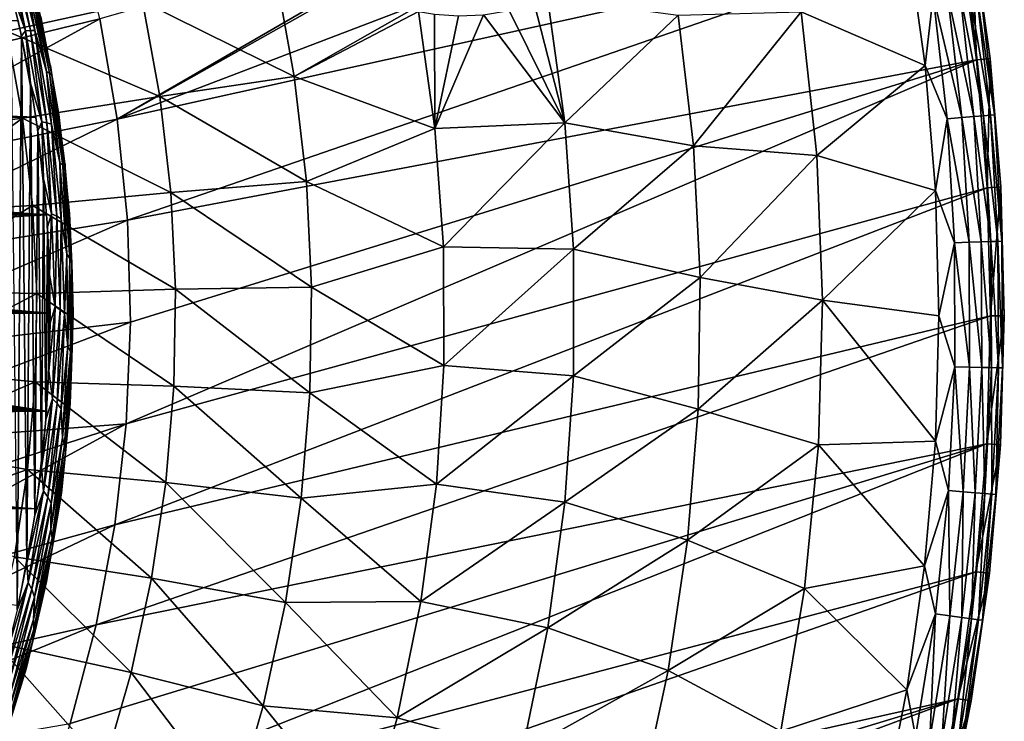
# Model space of a CAD drawing. Header units: millimetres. Extents: x -50 to 50, y -50 to 50.
# Tile 59 of 77: x 28.6 to 50, y -8.9 to 6.4. Entities that reach past the tile are written whole.
import ezdxf

# ---------------------------------------------------------------- set-up
doc = ezdxf.new("R2010")
doc.units = ezdxf.units.MM
doc.header["$LTSCALE"] = 65.185185
for name, color, linetype in [('1', 7, 'CONTINUOUS'), ('2', 7, 'CONTINUOUS'), ('28', 7, 'CONTINUOUS'), ('37', 7, 'CONTINUOUS'), ('38', 7, 'CONTINUOUS'), ('39', 7, 'CONTINUOUS'), ('41', 7, 'CONTINUOUS'), ('43', 7, 'CONTINUOUS'), ('46', 7, 'CONTINUOUS'), ('47', 7, 'CONTINUOUS')]:
    doc.layers.add(name, color=color, linetype=linetype)

msp = doc.modelspace()

# ---------------------------------------------------------------- linework, layer by layer
at = {"layer": '1', "color": 7, "linetype": 'CONTINUOUS'}
for points in [[(28.55, 6.359), (28.938, 4.258), (-28.55, 6.359), (28.55, 6.359)], [(-28.55, 6.359), (28.938, 4.258), (0.326, 5.18), (-28.55, 6.359)], [(0.326, 5.18), (28.938, 4.258), (0.972, 5.098), (0.326, 5.18)], [(0.972, 5.098), (28.938, 4.258), (1.604, 4.936), (0.972, 5.098)], [(1.604, 4.936), (28.938, 4.258), (2.21, 4.696), (1.604, 4.936)], [(2.21, 4.696), (28.938, 4.258), (2.781, 4.382), (2.21, 4.696)], [(2.781, 4.382), (28.938, 4.258), (3.308, 3.999), (2.781, 4.382)], [(28.938, 4.258), (29.172, 2.135), (3.308, 3.999), (28.938, 4.258)], [(3.308, 3.999), (29.172, 2.135), (3.783, 3.553), (3.308, 3.999)], [(3.783, 3.553), (29.172, 2.135), (4.199, 3.051), (3.783, 3.553)], [(4.199, 3.051), (29.172, 2.135), (4.548, 2.5), (4.199, 3.051)], [(4.548, 2.5), (29.172, 2.135), (4.826, 1.911), (4.548, 2.5)], [(4.826, 1.911), (29.172, 2.135), (14.115, 1.245), (4.826, 1.911)], [(29.172, 2.135), (29.25, 0), (14.115, 1.245), (29.172, 2.135)], [(14.115, 1.245), (29.25, 0), (14.342, 1.202), (14.115, 1.245)], [(14.342, 1.202), (29.25, 0), (14.557, 1.119), (14.342, 1.202)], [(14.557, 1.119), (29.25, 0), (14.753, 0.998), (14.557, 1.119)], [(14.753, 0.998), (29.25, 0), (14.924, 0.842), (14.753, 0.998)], [(14.924, 0.842), (29.25, 0), (15.063, 0.658), (14.924, 0.842)], [(15.063, 0.658), (29.25, 0), (15.166, 0.452), (15.063, 0.658)], [(15.166, 0.452), (29.25, 0), (15.229, 0.23), (15.166, 0.452)], [(29.25, 0), (15.25, 0), (15.229, 0.23), (29.25, 0)], [(15.25, 0), (29.172, -2.135), (15.229, -0.23), (15.25, 0)], [(29.25, 0), (29.172, -2.135), (15.25, 0), (29.25, 0)], [(15.229, -0.23), (29.172, -2.135), (15.166, -0.452), (15.229, -0.23)], [(15.166, -0.452), (29.172, -2.135), (15.063, -0.658), (15.166, -0.452)], [(14.924, -0.842), (29.172, -2.135), (14.753, -0.998), (14.924, -0.842)], [(15.063, -0.658), (29.172, -2.135), (14.924, -0.842), (15.063, -0.658)], [(14.753, -0.998), (29.172, -2.135), (14.557, -1.119), (14.753, -0.998)], [(29.172, -2.135), (4.861, -1.818), (13.885, -1.245), (29.172, -2.135)], [(14.115, -1.245), (29.172, -2.135), (13.885, -1.245), (14.115, -1.245)], [(14.342, -1.202), (29.172, -2.135), (14.115, -1.245), (14.342, -1.202)], [(14.557, -1.119), (29.172, -2.135), (14.342, -1.202), (14.557, -1.119)], [(4.861, -1.818), (29.172, -2.135), (4.61, -2.384), (4.861, -1.818)], [(29.172, -2.135), (28.938, -4.258), (4.61, -2.384), (29.172, -2.135)], [(4.61, -2.384), (28.938, -4.258), (4.294, -2.916), (4.61, -2.384)], [(4.294, -2.916), (28.938, -4.258), (3.916, -3.406), (4.294, -2.916)], [(3.916, -3.406), (28.938, -4.258), (3.483, -3.848), (3.916, -3.406)], [(3.483, -3.848), (28.938, -4.258), (3, -4.235), (3.483, -3.848)], [(28.938, -4.258), (28.55, -6.359), (3, -4.235), (28.938, -4.258)]]:
    msp.add_3dface(points, dxfattribs=at)
at = {"layer": '2', "color": 7, "linetype": 'CONTINUOUS'}
for points in [[(28.622, 6.028, 4.3), (28.388, 7.05, 4.3), (28.529, -6.455, 4.3), (28.622, 6.028, 4.3)], [(28.742, -5.428, 4.3), (28.622, 6.028, 4.3), (28.529, -6.455, 4.3), (28.742, -5.428, 4.3)], [(28.82, 4.999, 4.3), (28.622, 6.028, 4.3), (28.742, -5.428, 4.3), (28.82, 4.999, 4.3)], [(28.918, -4.395, 4.3), (28.82, 4.999, 4.3), (28.742, -5.428, 4.3), (28.918, -4.395, 4.3)], [(28.98, 3.963, 4.3), (28.82, 4.999, 4.3), (28.918, -4.395, 4.3), (28.98, 3.963, 4.3)], [(29.057, -3.356, 4.3), (28.98, 3.963, 4.3), (28.918, -4.395, 4.3), (29.057, -3.356, 4.3)], [(29.104, 2.922, 4.3), (28.98, 3.963, 4.3), (29.057, -3.356, 4.3), (29.104, 2.922, 4.3)], [(29.158, -2.312, 4.3), (29.104, 2.922, 4.3), (29.057, -3.356, 4.3), (29.158, -2.312, 4.3)], [(29.19, 1.877, 4.3), (29.104, 2.922, 4.3), (29.158, -2.312, 4.3), (29.19, 1.877, 4.3)], [(29.223, -1.266, 4.3), (29.19, 1.877, 4.3), (29.158, -2.312, 4.3), (29.223, -1.266, 4.3)], [(29.238, 0.83, 4.3), (29.19, 1.877, 4.3), (29.223, -1.266, 4.3), (29.238, 0.83, 4.3)], [(29.249, -0.218, 4.3), (29.238, 0.83, 4.3), (29.223, -1.266, 4.3), (29.249, -0.218, 4.3)]]:
    msp.add_3dface(points, dxfattribs=at)
at = {"layer": '28', "color": 7, "linetype": 'CONTINUOUS'}
for points in [[(28.325, 8.122, 4.251), (28.819, 6.145, 4.251), (28.417, 8.147, 4.191), (28.325, 8.122, 4.251)], [(28.417, 8.147, 4.191), (28.819, 6.145, 4.251), (28.917, 6.141, 4.191), (28.417, 8.147, 4.191)], [(28.417, 8.147, 4.191), (28.917, 6.141, 4.191), (28.752, 7.205, 4.112), (28.417, 8.147, 4.191)], [(28.223, 8.093, 4.288), (28.712, 6.14, 4.288), (28.325, 8.122, 4.251), (28.223, 8.093, 4.288)], [(28.223, 8.093, 4.288), (28.388, 7.05, 4.3), (28.712, 6.14, 4.288), (28.223, 8.093, 4.288)], [(28.325, 8.122, 4.251), (28.712, 6.14, 4.288), (28.819, 6.145, 4.251), (28.325, 8.122, 4.251)], [(28.752, 7.205, 4.112), (29.172, 5.251, 4.112), (28.813, 7.205, 4.017), (28.752, 7.205, 4.112)], [(28.752, 7.205, 4.112), (28.917, 6.141, 4.191), (29.172, 5.251, 4.112), (28.752, 7.205, 4.112)], [(28.813, 7.205, 4.017), (29.238, 5.22, 4.017), (28.853, 7.2, 3.911), (28.813, 7.205, 4.017)], [(28.813, 7.205, 4.017), (29.172, 5.251, 4.112), (29.238, 5.22, 4.017), (28.813, 7.205, 4.017)], [(28.853, 7.2, 3.911), (29.238, 5.22, 4.017), (29.282, 5.183, 3.911), (28.853, 7.2, 3.911)], [(28.853, 7.2, 3.911), (29.282, 5.183, 3.911), (29.044, 6.445, 3.8), (28.853, 7.2, 3.911)], [(28.388, 7.05, 4.3), (28.622, 6.028, 4.3), (28.712, 6.14, 4.288), (28.388, 7.05, 4.3)], [(29.044, 6.445, 3.8), (29.282, 5.183, 3.911), (29.259, 5.385, 3.8), (29.044, 6.445, 3.8)], [(28.622, 6.028, 4.3), (28.82, 4.999, 4.3), (28.712, 6.14, 4.288), (28.622, 6.028, 4.3)], [(28.712, 6.14, 4.288), (29.065, 4.158, 4.288), (28.819, 6.145, 4.251), (28.712, 6.14, 4.288)], [(28.712, 6.14, 4.288), (28.82, 4.999, 4.3), (29.065, 4.158, 4.288), (28.712, 6.14, 4.288)], [(28.819, 6.145, 4.251), (29.175, 4.137, 4.251), (28.917, 6.141, 4.191), (28.819, 6.145, 4.251)], [(28.819, 6.145, 4.251), (29.065, 4.158, 4.288), (29.175, 4.137, 4.251), (28.819, 6.145, 4.251)], [(28.917, 6.141, 4.191), (29.175, 4.137, 4.251), (29.275, 4.105, 4.191), (28.917, 6.141, 4.191)], [(28.917, 6.141, 4.191), (29.275, 4.105, 4.191), (29.172, 5.251, 4.112), (28.917, 6.141, 4.191)], [(29.259, 5.385, 3.8), (29.282, 5.183, 3.911), (29.435, 4.318, 3.8), (29.259, 5.385, 3.8)], [(29.172, 5.251, 4.112), (29.46, 3.273, 4.112), (29.238, 5.22, 4.017), (29.172, 5.251, 4.112)], [(29.172, 5.251, 4.112), (29.275, 4.105, 4.191), (29.46, 3.273, 4.112), (29.172, 5.251, 4.112)], [(29.238, 5.22, 4.017), (29.526, 3.21, 4.017), (29.282, 5.183, 3.911), (29.238, 5.22, 4.017)], [(29.238, 5.22, 4.017), (29.46, 3.273, 4.112), (29.526, 3.21, 4.017), (29.238, 5.22, 4.017)], [(29.282, 5.183, 3.911), (29.526, 3.21, 4.017), (29.571, 3.141, 3.911), (29.282, 5.183, 3.911)], [(29.282, 5.183, 3.911), (29.571, 3.141, 3.911), (29.435, 4.318, 3.8), (29.282, 5.183, 3.911)], [(28.82, 4.999, 4.3), (28.98, 3.963, 4.3), (29.065, 4.158, 4.288), (28.82, 4.999, 4.3)], [(29.435, 4.318, 3.8), (29.571, 3.141, 3.911), (29.572, 3.245, 3.8), (29.435, 4.318, 3.8)], [(28.98, 3.963, 4.3), (29.104, 2.922, 4.3), (29.065, 4.158, 4.288), (28.98, 3.963, 4.3)], [(29.065, 4.158, 4.288), (29.281, 2.157, 4.288), (29.175, 4.137, 4.251), (29.065, 4.158, 4.288)], [(29.065, 4.158, 4.288), (29.104, 2.922, 4.3), (29.281, 2.157, 4.288), (29.065, 4.158, 4.288)], [(29.175, 4.137, 4.251), (29.391, 2.11, 4.251), (29.275, 4.105, 4.191), (29.175, 4.137, 4.251)], [(29.175, 4.137, 4.251), (29.281, 2.157, 4.288), (29.391, 2.11, 4.251), (29.175, 4.137, 4.251)], [(29.275, 4.105, 4.191), (29.49, 2.049, 4.191), (29.46, 3.273, 4.112), (29.275, 4.105, 4.191)], [(29.275, 4.105, 4.191), (29.391, 2.11, 4.251), (29.49, 2.049, 4.191), (29.275, 4.105, 4.191)], [(29.46, 3.273, 4.112), (29.613, 1.28, 4.112), (29.526, 3.21, 4.017), (29.46, 3.273, 4.112)], [(29.46, 3.273, 4.112), (29.49, 2.049, 4.191), (29.613, 1.28, 4.112), (29.46, 3.273, 4.112)], [(29.572, 3.245, 3.8), (29.571, 3.141, 3.911), (29.671, 2.169, 3.8), (29.572, 3.245, 3.8)], [(29.526, 3.21, 4.017), (29.677, 1.186, 4.017), (29.571, 3.141, 3.911), (29.526, 3.21, 4.017)], [(29.526, 3.21, 4.017), (29.613, 1.28, 4.112), (29.677, 1.186, 4.017), (29.526, 3.21, 4.017)], [(29.571, 3.141, 3.911), (29.677, 1.186, 4.017), (29.718, 1.084, 3.911), (29.571, 3.141, 3.911)], [(29.571, 3.141, 3.911), (29.718, 1.084, 3.911), (29.671, 2.169, 3.8), (29.571, 3.141, 3.911)], [(29.104, 2.922, 4.3), (29.19, 1.877, 4.3), (29.281, 2.157, 4.288), (29.104, 2.922, 4.3)], [(29.19, 1.877, 4.3), (29.238, 0.83, 4.3), (29.281, 2.157, 4.288), (29.19, 1.877, 4.3)], [(29.281, 2.157, 4.288), (29.238, 0.83, 4.3), (29.36, 0.145, 4.288), (29.281, 2.157, 4.288)], [(29.281, 2.157, 4.288), (29.36, 0.145, 4.288), (29.391, 2.11, 4.251), (29.281, 2.157, 4.288)], [(29.671, 2.169, 3.8), (29.718, 1.084, 3.911), (29.73, 1.088, 3.8), (29.671, 2.169, 3.8)], [(29.391, 2.11, 4.251), (29.36, 0.145, 4.288), (29.466, 0.073, 4.251), (29.391, 2.11, 4.251)], [(29.391, 2.11, 4.251), (29.466, 0.073, 4.251), (29.49, 2.049, 4.191), (29.391, 2.11, 4.251)], [(29.49, 2.049, 4.191), (29.466, 0.073, 4.251), (29.561, -0.017, 4.191), (29.49, 2.049, 4.191)], [(29.49, 2.049, 4.191), (29.561, -0.017, 4.191), (29.613, 1.28, 4.112), (29.49, 2.049, 4.191)], [(29.613, 1.28, 4.112), (29.561, -0.017, 4.191), (29.632, -0.719, 4.112), (29.613, 1.28, 4.112)], [(29.613, 1.28, 4.112), (29.632, -0.719, 4.112), (29.677, 1.186, 4.017), (29.613, 1.28, 4.112)], [(29.677, 1.186, 4.017), (29.632, -0.719, 4.112), (29.688, -0.845, 4.017), (29.677, 1.186, 4.017)], [(29.677, 1.186, 4.017), (29.688, -0.845, 4.017), (29.718, 1.084, 3.911), (29.677, 1.186, 4.017)], [(29.718, 1.084, 3.911), (29.688, -0.845, 4.017), (29.721, -0.978, 3.911), (29.718, 1.084, 3.911)], [(29.73, 1.088, 3.8), (29.718, 1.084, 3.911), (29.75, 0, 3.8), (29.73, 1.088, 3.8)], [(29.718, 1.084, 3.911), (29.721, -0.978, 3.911), (29.75, 0, 3.8), (29.718, 1.084, 3.911)], [(29.238, 0.83, 4.3), (29.249, -0.218, 4.3), (29.36, 0.145, 4.288), (29.238, 0.83, 4.3)], [(29.36, 0.145, 4.288), (29.223, -1.266, 4.3), (29.301, -1.867, 4.288), (29.36, 0.145, 4.288)], [(29.249, -0.218, 4.3), (29.223, -1.266, 4.3), (29.36, 0.145, 4.288), (29.249, -0.218, 4.3)], [(29.36, 0.145, 4.288), (29.301, -1.867, 4.288), (29.466, 0.073, 4.251), (29.36, 0.145, 4.288)], [(29.466, 0.073, 4.251), (29.301, -1.867, 4.288), (29.401, -1.964, 4.251), (29.466, 0.073, 4.251)], [(29.466, 0.073, 4.251), (29.401, -1.964, 4.251), (29.561, -0.017, 4.191), (29.466, 0.073, 4.251)], [(29.75, 0, 3.8), (29.721, -0.978, 3.911), (29.685, -1.969, 3.8), (29.75, 0, 3.8)], [(29.561, -0.017, 4.191), (29.401, -1.964, 4.251), (29.488, -2.083, 4.191), (29.561, -0.017, 4.191)], [(29.561, -0.017, 4.191), (29.488, -2.083, 4.191), (29.632, -0.719, 4.112), (29.561, -0.017, 4.191)], [(29.632, -0.719, 4.112), (29.488, -2.083, 4.191), (29.516, -2.715, 4.112), (29.632, -0.719, 4.112)], [(29.632, -0.719, 4.112), (29.516, -2.715, 4.112), (29.688, -0.845, 4.017), (29.632, -0.719, 4.112)], [(29.688, -0.845, 4.017), (29.516, -2.715, 4.112), (29.561, -2.871, 4.017), (29.688, -0.845, 4.017)], [(29.688, -0.845, 4.017), (29.561, -2.871, 4.017), (29.721, -0.978, 3.911), (29.688, -0.845, 4.017)], [(29.721, -0.978, 3.911), (29.561, -2.871, 4.017), (29.582, -3.035, 3.911), (29.721, -0.978, 3.911)], [(29.721, -0.978, 3.911), (29.582, -3.035, 3.911), (29.685, -1.969, 3.8), (29.721, -0.978, 3.911)], [(29.223, -1.266, 4.3), (29.158, -2.312, 4.3), (29.301, -1.867, 4.288), (29.223, -1.266, 4.3)], [(29.301, -1.867, 4.288), (29.057, -3.356, 4.3), (29.105, -3.87, 4.288), (29.301, -1.867, 4.288)], [(29.158, -2.312, 4.3), (29.057, -3.356, 4.3), (29.301, -1.867, 4.288), (29.158, -2.312, 4.3)], [(29.301, -1.867, 4.288), (29.105, -3.87, 4.288), (29.401, -1.964, 4.251), (29.301, -1.867, 4.288)], [(29.401, -1.964, 4.251), (29.105, -3.87, 4.288), (29.195, -3.993, 4.251), (29.401, -1.964, 4.251)], [(29.401, -1.964, 4.251), (29.195, -3.993, 4.251), (29.488, -2.083, 4.191), (29.401, -1.964, 4.251)], [(29.488, -2.083, 4.191), (29.195, -3.993, 4.251), (29.27, -4.139, 4.191), (29.488, -2.083, 4.191)], [(29.488, -2.083, 4.191), (29.27, -4.139, 4.191), (29.516, -2.715, 4.112), (29.488, -2.083, 4.191)], [(29.685, -1.969, 3.8), (29.582, -3.035, 3.911), (29.492, -3.913, 3.8), (29.685, -1.969, 3.8)], [(29.516, -2.715, 4.112), (29.266, -4.698, 4.112), (29.561, -2.871, 4.017), (29.516, -2.715, 4.112)], [(29.516, -2.715, 4.112), (29.27, -4.139, 4.191), (29.266, -4.698, 4.112), (29.516, -2.715, 4.112)], [(29.561, -2.871, 4.017), (29.266, -4.698, 4.112), (29.296, -4.884, 4.017), (29.561, -2.871, 4.017)], [(29.561, -2.871, 4.017), (29.296, -4.884, 4.017), (29.582, -3.035, 3.911), (29.561, -2.871, 4.017)], [(29.582, -3.035, 3.911), (29.296, -4.884, 4.017), (29.301, -5.078, 3.911), (29.582, -3.035, 3.911)], [(29.582, -3.035, 3.911), (29.301, -5.078, 3.911), (29.492, -3.913, 3.8), (29.582, -3.035, 3.911)], [(29.057, -3.356, 4.3), (28.918, -4.395, 4.3), (29.105, -3.87, 4.288), (29.057, -3.356, 4.3)], [(28.918, -4.395, 4.3), (28.742, -5.428, 4.3), (29.105, -3.87, 4.288), (28.918, -4.395, 4.3)], [(29.105, -3.87, 4.288), (28.742, -5.428, 4.3), (28.771, -5.855, 4.288), (29.105, -3.87, 4.288)], [(29.105, -3.87, 4.288), (28.771, -5.855, 4.288), (29.195, -3.993, 4.251), (29.105, -3.87, 4.288)], [(29.195, -3.993, 4.251), (28.771, -5.855, 4.288), (28.849, -6.002, 4.251), (29.195, -3.993, 4.251)], [(29.195, -3.993, 4.251), (28.849, -6.002, 4.251), (29.27, -4.139, 4.191), (29.195, -3.993, 4.251)], [(29.492, -3.913, 3.8), (29.301, -5.078, 3.911), (29.172, -5.837, 3.8), (29.492, -3.913, 3.8)], [(29.27, -4.139, 4.191), (28.849, -6.002, 4.251), (28.909, -6.175, 4.191), (29.27, -4.139, 4.191)], [(29.27, -4.139, 4.191), (28.909, -6.175, 4.191), (29.266, -4.698, 4.112), (29.27, -4.139, 4.191)], [(29.266, -4.698, 4.112), (28.883, -6.66, 4.112), (29.296, -4.884, 4.017), (29.266, -4.698, 4.112)], [(29.266, -4.698, 4.112), (28.909, -6.175, 4.191), (28.883, -6.66, 4.112), (29.266, -4.698, 4.112)], [(29.296, -4.884, 4.017), (28.883, -6.66, 4.112), (28.894, -6.874, 4.017), (29.296, -4.884, 4.017)], [(29.296, -4.884, 4.017), (28.894, -6.874, 4.017), (29.301, -5.078, 3.911), (29.296, -4.884, 4.017)], [(29.301, -5.078, 3.911), (28.878, -7.096, 3.911), (29.172, -5.837, 3.8), (29.301, -5.078, 3.911)], [(29.301, -5.078, 3.911), (28.894, -6.874, 4.017), (28.878, -7.096, 3.911), (29.301, -5.078, 3.911)], [(28.742, -5.428, 4.3), (28.529, -6.455, 4.3), (28.771, -5.855, 4.288), (28.742, -5.428, 4.3)], [(28.771, -5.855, 4.288), (28.279, -7.473, 4.3), (28.302, -7.813, 4.288), (28.771, -5.855, 4.288)], [(28.529, -6.455, 4.3), (28.279, -7.473, 4.3), (28.771, -5.855, 4.288), (28.529, -6.455, 4.3)], [(28.771, -5.855, 4.288), (28.302, -7.813, 4.288), (28.849, -6.002, 4.251), (28.771, -5.855, 4.288)], [(29.172, -5.837, 3.8), (28.878, -7.096, 3.911), (28.727, -7.735, 3.8), (29.172, -5.837, 3.8)], [(28.849, -6.002, 4.251), (28.302, -7.813, 4.288), (28.365, -7.982, 4.251), (28.849, -6.002, 4.251)], [(28.849, -6.002, 4.251), (28.365, -7.982, 4.251), (28.909, -6.175, 4.191), (28.849, -6.002, 4.251)], [(28.909, -6.175, 4.191), (28.365, -7.982, 4.251), (28.407, -8.181, 4.191), (28.909, -6.175, 4.191)], [(28.909, -6.175, 4.191), (28.407, -8.181, 4.191), (28.883, -6.66, 4.112), (28.909, -6.175, 4.191)], [(28.883, -6.66, 4.112), (28.368, -8.591, 4.112), (28.894, -6.874, 4.017), (28.883, -6.66, 4.112)], [(28.883, -6.66, 4.112), (28.407, -8.181, 4.191), (28.368, -8.591, 4.112), (28.883, -6.66, 4.112)], [(28.894, -6.874, 4.017), (28.368, -8.591, 4.112), (28.357, -8.832, 4.017), (28.894, -6.874, 4.017)], [(28.894, -6.874, 4.017), (28.357, -8.832, 4.017), (28.878, -7.096, 3.911), (28.894, -6.874, 4.017)], [(28.878, -7.096, 3.911), (28.317, -9.081, 3.911), (28.727, -7.735, 3.8), (28.878, -7.096, 3.911)], [(28.878, -7.096, 3.911), (28.357, -8.832, 4.017), (28.317, -9.081, 3.911), (28.878, -7.096, 3.911)], [(28.727, -7.735, 3.8), (28.317, -9.081, 3.911), (28.158, -9.601, 3.8), (28.727, -7.735, 3.8)]]:
    msp.add_3dface(points, dxfattribs=at)
at = {"layer": '37', "color": 7, "linetype": 'CONTINUOUS'}
for points in [[(27.837, 7.986, -11.747), (31.254, 6.778, -10.409), (28.304, 6.127, -11.747), (27.837, 7.986, -11.747)], [(48.279, 5.382, 0.23), (45.579, 6.55, -1.815), (47.901, 8.08, 0.23), (48.279, 5.382, 0.23)], [(34.146, 7.405, -8.941), (34.558, 5.144, -8.941), (31.254, 6.778, -10.409), (34.146, 7.405, -8.941)], [(34.558, 5.144, -8.941), (34.146, 7.405, -8.941), (37.109, 6.595, -7.426), (34.558, 5.144, -8.941)], [(40.067, 6.861, -5.622), (40.438, 4.14, -5.622), (39.776, 6.741, -5.817), (40.067, 6.861, -5.622)], [(40.438, 4.14, -5.622), (40.067, 6.861, -5.622), (42.904, 6.478, -3.778), (40.438, 4.14, -5.622)], [(31.254, 6.778, -10.409), (31.632, 4.709, -10.409), (28.304, 6.127, -11.747), (31.254, 6.778, -10.409)], [(31.254, 6.778, -10.409), (34.558, 5.144, -8.941), (31.632, 4.709, -10.409), (31.254, 6.778, -10.409)], [(39.776, 6.741, -5.817), (40.438, 4.14, -5.622), (39.228, 6.576, -6.175), (39.776, 6.741, -5.817)], [(37.256, 6.561, -7.345), (34.558, 5.144, -8.941), (37.109, 6.595, -7.426), (37.256, 6.561, -7.345)], [(37.617, 4.012, -7.344), (34.558, 5.144, -8.941), (37.256, 6.561, -7.345), (37.617, 4.012, -7.344)], [(37.617, 4.012, -7.344), (37.256, 6.561, -7.345), (37.605, 6.5, -7.15), (37.617, 4.012, -7.344)], [(37.617, 4.012, -7.344), (37.605, 6.5, -7.15), (38.127, 6.46, -6.849), (37.617, 4.012, -7.344)], [(38.672, 6.483, -6.522), (37.617, 4.012, -7.344), (38.127, 6.46, -6.849), (38.672, 6.483, -6.522)], [(40.438, 4.14, -5.622), (37.617, 4.012, -7.344), (38.672, 6.483, -6.522), (40.438, 4.14, -5.622)], [(39.228, 6.576, -6.175), (40.438, 4.14, -5.622), (38.672, 6.483, -6.522), (39.228, 6.576, -6.175)], [(43.237, 3.635, -3.778), (40.438, 4.14, -5.622), (42.904, 6.478, -3.778), (43.237, 3.635, -3.778)], [(43.237, 3.635, -3.778), (42.904, 6.478, -3.778), (45.579, 6.55, -1.815), (43.237, 3.635, -3.778)], [(45.92, 3.424, -1.815), (43.237, 3.635, -3.778), (45.579, 6.55, -1.815), (45.92, 3.424, -1.815)], [(45.92, 3.424, -1.815), (45.579, 6.55, -1.815), (48.279, 5.382, 0.23), (45.92, 3.424, -1.815)], [(28.304, 6.127, -11.747), (28.648, 4.241, -11.747), (25.597, 3.843, -12.95), (28.304, 6.127, -11.747)], [(28.304, 6.127, -11.747), (31.632, 4.709, -10.409), (28.648, 4.241, -11.747), (28.304, 6.127, -11.747)], [(48.504, 2.666, 0.23), (45.92, 3.424, -1.815), (48.279, 5.382, 0.23), (48.504, 2.666, 0.23)], [(34.558, 5.144, -8.941), (34.822, 2.861, -8.941), (31.632, 4.709, -10.409), (34.558, 5.144, -8.941)], [(34.822, 2.861, -8.941), (34.558, 5.144, -8.941), (37.617, 4.012, -7.344), (34.822, 2.861, -8.941)], [(31.632, 4.709, -10.409), (31.873, 2.619, -10.409), (28.648, 4.241, -11.747), (31.632, 4.709, -10.409)], [(31.632, 4.709, -10.409), (34.822, 2.861, -8.941), (31.873, 2.619, -10.409), (31.632, 4.709, -10.409)], [(25.597, 3.843, -12.95), (28.648, 4.241, -11.747), (25.792, 2.167, -12.95), (25.597, 3.843, -12.95)], [(28.648, 4.241, -11.747), (28.865, 2.337, -11.747), (25.792, 2.167, -12.95), (28.648, 4.241, -11.747)], [(28.648, 4.241, -11.747), (31.873, 2.619, -10.409), (28.865, 2.337, -11.747), (28.648, 4.241, -11.747)], [(37.803, 1.439, -7.344), (37.617, 4.012, -7.344), (40.438, 4.14, -5.622), (37.803, 1.439, -7.344)], [(40.626, 1.391, -5.622), (37.803, 1.439, -7.344), (40.438, 4.14, -5.622), (40.626, 1.391, -5.622)], [(40.626, 1.391, -5.622), (40.438, 4.14, -5.622), (43.237, 3.635, -3.778), (40.626, 1.391, -5.622)], [(37.803, 1.439, -7.344), (34.822, 2.861, -8.941), (37.617, 4.012, -7.344), (37.803, 1.439, -7.344)], [(43.383, 0.776, -3.778), (40.626, 1.391, -5.622), (43.237, 3.635, -3.778), (43.383, 0.776, -3.778)], [(43.383, 0.776, -3.778), (43.237, 3.635, -3.778), (45.92, 3.424, -1.815), (43.383, 0.776, -3.778)], [(46.046, 0.282, -1.815), (43.383, 0.776, -3.778), (45.92, 3.424, -1.815), (46.046, 0.282, -1.815)], [(46.046, 0.282, -1.815), (45.92, 3.424, -1.815), (48.504, 2.666, 0.23), (46.046, 0.282, -1.815)], [(34.822, 2.861, -8.941), (34.934, 0.565, -8.941), (31.873, 2.619, -10.409), (34.822, 2.861, -8.941)], [(34.934, 0.565, -8.941), (34.822, 2.861, -8.941), (37.803, 1.439, -7.344), (34.934, 0.565, -8.941)], [(31.873, 2.619, -10.409), (31.976, 0.518, -10.409), (28.865, 2.337, -11.747), (31.873, 2.619, -10.409)], [(31.873, 2.619, -10.409), (34.934, 0.565, -8.941), (31.976, 0.518, -10.409), (31.873, 2.619, -10.409)], [(48.577, -0.058, 0.23), (46.046, 0.282, -1.815), (48.504, 2.666, 0.23), (48.577, -0.058, 0.23)], [(25.792, 2.167, -12.95), (28.865, 2.337, -11.747), (25.879, 0.482, -12.95), (25.792, 2.167, -12.95)], [(28.865, 2.337, -11.747), (28.956, 0.423, -11.747), (25.879, 0.482, -12.95), (28.865, 2.337, -11.747)], [(28.865, 2.337, -11.747), (31.976, 0.518, -10.409), (28.956, 0.423, -11.747), (28.865, 2.337, -11.747)], [(37.813, -1.141, -7.344), (34.934, 0.565, -8.941), (37.803, 1.439, -7.344), (37.813, -1.141, -7.344)], [(37.813, -1.141, -7.344), (37.803, 1.439, -7.344), (40.626, 1.391, -5.622), (37.813, -1.141, -7.344)], [(40.626, -1.364, -5.622), (37.813, -1.141, -7.344), (40.626, 1.391, -5.622), (40.626, -1.364, -5.622)], [(40.626, -1.364, -5.622), (40.626, 1.391, -5.622), (43.383, 0.776, -3.778), (40.626, -1.364, -5.622)], [(43.339, -2.086, -3.778), (40.626, -1.364, -5.622), (43.383, 0.776, -3.778), (43.339, -2.086, -3.778)], [(43.339, -2.086, -3.778), (43.383, 0.776, -3.778), (46.046, 0.282, -1.815), (43.339, -2.086, -3.778)], [(25.879, 0.482, -12.95), (28.956, 0.423, -11.747), (25.855, -1.204, -12.95), (25.879, 0.482, -12.95)], [(31.976, 0.518, -10.409), (31.94, -1.586, -10.409), (28.956, 0.423, -11.747), (31.976, 0.518, -10.409)], [(31.976, 0.518, -10.409), (34.896, -1.732, -8.941), (31.94, -1.586, -10.409), (31.976, 0.518, -10.409)], [(34.934, 0.565, -8.941), (34.896, -1.732, -8.941), (31.976, 0.518, -10.409), (34.934, 0.565, -8.941)], [(34.896, -1.732, -8.941), (34.934, 0.565, -8.941), (37.813, -1.141, -7.344), (34.896, -1.732, -8.941)], [(28.956, 0.423, -11.747), (28.921, -1.494, -11.747), (25.855, -1.204, -12.95), (28.956, 0.423, -11.747)], [(28.956, 0.423, -11.747), (31.94, -1.586, -10.409), (28.921, -1.494, -11.747), (28.956, 0.423, -11.747)], [(45.958, -2.861, -1.815), (43.339, -2.086, -3.778), (46.046, 0.282, -1.815), (45.958, -2.861, -1.815)], [(45.958, -2.861, -1.815), (46.046, 0.282, -1.815), (48.498, -2.782, 0.23), (45.958, -2.861, -1.815)], [(48.498, -2.782, 0.23), (46.046, 0.282, -1.815), (48.577, -0.058, 0.23), (48.498, -2.782, 0.23)], [(25.855, -1.204, -12.95), (28.921, -1.494, -11.747), (25.721, -2.886, -12.95), (25.855, -1.204, -12.95)], [(37.647, -3.716, -7.344), (34.896, -1.732, -8.941), (37.813, -1.141, -7.344), (37.647, -3.716, -7.344)], [(37.647, -3.716, -7.344), (37.813, -1.141, -7.344), (40.626, -1.364, -5.622), (37.647, -3.716, -7.344)], [(28.921, -1.494, -11.747), (28.758, -3.403, -11.747), (25.721, -2.886, -12.95), (28.921, -1.494, -11.747)], [(28.921, -1.494, -11.747), (31.767, -3.682, -10.409), (28.758, -3.403, -11.747), (28.921, -1.494, -11.747)], [(31.94, -1.586, -10.409), (31.767, -3.682, -10.409), (28.921, -1.494, -11.747), (31.94, -1.586, -10.409)], [(40.44, -4.113, -5.622), (37.647, -3.716, -7.344), (40.626, -1.364, -5.622), (40.44, -4.113, -5.622)], [(40.44, -4.113, -5.622), (40.626, -1.364, -5.622), (43.339, -2.086, -3.778), (40.44, -4.113, -5.622)], [(31.94, -1.586, -10.409), (34.706, -4.023, -8.941), (31.767, -3.682, -10.409), (31.94, -1.586, -10.409)], [(34.896, -1.732, -8.941), (34.706, -4.023, -8.941), (31.94, -1.586, -10.409), (34.896, -1.732, -8.941)], [(34.706, -4.023, -8.941), (34.896, -1.732, -8.941), (37.647, -3.716, -7.344), (34.706, -4.023, -8.941)], [(43.108, -4.939, -3.778), (40.44, -4.113, -5.622), (43.339, -2.086, -3.778), (43.108, -4.939, -3.778)], [(43.108, -4.939, -3.778), (43.339, -2.086, -3.778), (45.958, -2.861, -1.815), (43.108, -4.939, -3.778)], [(48.265, -5.497, 0.23), (45.958, -2.861, -1.815), (48.498, -2.782, 0.23), (48.265, -5.497, 0.23)], [(25.721, -2.886, -12.95), (28.758, -3.403, -11.747), (25.479, -4.555, -12.95), (25.721, -2.886, -12.95)], [(45.655, -5.991, -1.815), (43.108, -4.939, -3.778), (45.958, -2.861, -1.815), (45.655, -5.991, -1.815)], [(45.655, -5.991, -1.815), (45.958, -2.861, -1.815), (48.265, -5.497, 0.23), (45.655, -5.991, -1.815)], [(28.758, -3.403, -11.747), (28.47, -5.298, -11.747), (25.479, -4.555, -12.95), (28.758, -3.403, -11.747)], [(28.758, -3.403, -11.747), (31.456, -5.762, -10.409), (28.47, -5.298, -11.747), (28.758, -3.403, -11.747)], [(31.767, -3.682, -10.409), (31.456, -5.762, -10.409), (28.758, -3.403, -11.747), (31.767, -3.682, -10.409)], [(31.767, -3.682, -10.409), (34.366, -6.296, -8.941), (31.456, -5.762, -10.409), (31.767, -3.682, -10.409)], [(34.706, -4.023, -8.941), (34.366, -6.296, -8.941), (31.767, -3.682, -10.409), (34.706, -4.023, -8.941)], [(37.306, -6.274, -7.344), (34.706, -4.023, -8.941), (37.647, -3.716, -7.344), (37.306, -6.274, -7.344)], [(37.306, -6.274, -7.344), (37.647, -3.716, -7.344), (40.44, -4.113, -5.622), (37.306, -6.274, -7.344)], [(34.366, -6.296, -8.941), (34.706, -4.023, -8.941), (37.306, -6.274, -7.344), (34.366, -6.296, -8.941)], [(40.069, -6.844, -5.622), (37.306, -6.274, -7.344), (40.44, -4.113, -5.622), (40.069, -6.844, -5.622)], [(40.069, -6.844, -5.622), (40.44, -4.113, -5.622), (43.108, -4.939, -3.778), (40.069, -6.844, -5.622)], [(42.688, -7.77, -3.778), (40.069, -6.844, -5.622), (43.108, -4.939, -3.778), (42.688, -7.77, -3.778)], [(42.688, -7.77, -3.778), (43.108, -4.939, -3.778), (45.655, -5.991, -1.815), (42.688, -7.77, -3.778)], [(28.47, -5.298, -11.747), (31.009, -7.818, -10.409), (28.057, -7.169, -11.747), (28.47, -5.298, -11.747)], [(31.456, -5.762, -10.409), (31.009, -7.818, -10.409), (28.47, -5.298, -11.747), (31.456, -5.762, -10.409)], [(47.881, -8.195, 0.23), (45.655, -5.991, -1.815), (48.265, -5.497, 0.23), (47.881, -8.195, 0.23)], [(31.456, -5.762, -10.409), (33.878, -8.542, -8.941), (31.009, -7.818, -10.409), (31.456, -5.762, -10.409)], [(34.366, -6.296, -8.941), (33.878, -8.542, -8.941), (31.456, -5.762, -10.409), (34.366, -6.296, -8.941)], [(45.14, -9.093, -1.815), (42.688, -7.77, -3.778), (45.655, -5.991, -1.815), (45.14, -9.093, -1.815)], [(45.14, -9.093, -1.815), (45.655, -5.991, -1.815), (47.881, -8.195, 0.23), (45.14, -9.093, -1.815)], [(33.878, -8.542, -8.941), (34.366, -6.296, -8.941), (36.792, -8.802, -7.344), (33.878, -8.542, -8.941)], [(36.792, -8.802, -7.344), (34.366, -6.296, -8.941), (37.306, -6.274, -7.344), (36.792, -8.802, -7.344)], [(36.792, -8.802, -7.344), (37.306, -6.274, -7.344), (40.069, -6.844, -5.622), (36.792, -8.802, -7.344)], [(39.513, -9.542, -5.622), (36.792, -8.802, -7.344), (40.069, -6.844, -5.622), (39.513, -9.542, -5.622)], [(39.513, -9.542, -5.622), (40.069, -6.844, -5.622), (42.688, -7.77, -3.778), (39.513, -9.542, -5.622)], [(28.057, -7.169, -11.747), (30.428, -9.84, -10.409), (27.522, -9.01, -11.747), (28.057, -7.169, -11.747)], [(31.009, -7.818, -10.409), (30.428, -9.84, -10.409), (28.057, -7.169, -11.747), (31.009, -7.818, -10.409)], [(31.009, -7.818, -10.409), (33.243, -10.75, -8.941), (30.428, -9.84, -10.409), (31.009, -7.818, -10.409)], [(33.878, -8.542, -8.941), (33.243, -10.75, -8.941), (31.009, -7.818, -10.409), (33.878, -8.542, -8.941)], [(42.083, -10.568, -3.778), (39.513, -9.542, -5.622), (42.688, -7.77, -3.778), (42.083, -10.568, -3.778)], [(42.083, -10.568, -3.778), (42.688, -7.77, -3.778), (45.14, -9.093, -1.815), (42.083, -10.568, -3.778)], [(47.346, -10.867, 0.23), (45.14, -9.093, -1.815), (47.881, -8.195, 0.23), (47.346, -10.867, 0.23)], [(33.243, -10.75, -8.941), (33.878, -8.542, -8.941), (36.106, -11.29, -7.344), (33.243, -10.75, -8.941)], [(36.106, -11.29, -7.344), (33.878, -8.542, -8.941), (36.792, -8.802, -7.344), (36.106, -11.29, -7.344)], [(36.106, -11.29, -7.344), (36.792, -8.802, -7.344), (39.513, -9.542, -5.622), (36.106, -11.29, -7.344)]]:
    msp.add_3dface(points, dxfattribs=at)
at = {"layer": '38', "color": 7, "linetype": 'CONTINUOUS'}
for points in [[(49.301, 8.316, 4.2), (49.69, 5.539, 4.2), (49.301, 8.316, 3.33), (49.301, 8.316, 4.2)], [(49.301, 8.316, 3.33), (49.69, 5.539, 4.2), (49.69, 5.539, 3.33), (49.301, 8.316, 3.33)], [(49.69, 5.539, 3.33), (49.922, 2.744, 4.2), (49.922, 2.744, 3.33), (49.69, 5.539, 3.33)], [(49.69, 5.539, 4.2), (49.922, 2.744, 4.2), (49.69, 5.539, 3.33), (49.69, 5.539, 4.2)], [(49.922, 2.744, 4.2), (49.997, -0.06, 4.2), (49.922, 2.744, 3.33), (49.922, 2.744, 4.2)], [(49.922, 2.744, 3.33), (49.997, -0.06, 4.2), (49.997, -0.06, 3.33), (49.922, 2.744, 3.33)], [(49.997, -0.06, 4.2), (49.915, -2.863, 4.2), (49.997, -0.06, 3.33), (49.997, -0.06, 4.2)], [(49.997, -0.06, 3.33), (49.915, -2.863, 4.2), (49.915, -2.863, 3.33), (49.997, -0.06, 3.33)], [(49.915, -2.863, 4.2), (49.676, -5.658, 4.2), (49.915, -2.863, 3.33), (49.915, -2.863, 4.2)], [(49.915, -2.863, 3.33), (49.676, -5.658, 4.2), (49.676, -5.658, 3.33), (49.915, -2.863, 3.33)], [(49.676, -5.658, 4.2), (49.28, -8.434, 4.2), (49.676, -5.658, 3.33), (49.676, -5.658, 4.2)], [(49.676, -5.658, 3.33), (49.28, -8.434, 4.2), (49.28, -8.434, 3.33), (49.676, -5.658, 3.33)], [(49.28, -8.434, 4.2), (48.73, -11.184, 4.2), (49.28, -8.434, 3.33), (49.28, -8.434, 4.2)], [(49.28, -8.434, 3.33), (48.73, -11.184, 4.2), (48.73, -11.184, 3.33), (49.28, -8.434, 3.33)]]:
    msp.add_3dface(points, dxfattribs=at)
at = {"layer": '39', "color": 7, "linetype": 'CONTINUOUS'}
for points in [[(49.006, 8.267, 4.5), (48.465, 11.001, 4.5), (30.709, 4.219, 4.5), (49.006, 8.267, 4.5)], [(30.709, 4.219, 4.5), (48.465, 11.001, 4.5), (38.828, 8.796, 4.5), (30.709, 4.219, 4.5)], [(38.482, 8.726, 4.5), (30.709, 4.219, 4.5), (38.828, 8.796, 4.5), (38.482, 8.726, 4.5)], [(30.33, 6.4, 4.5), (30.709, 4.219, 4.5), (38.482, 8.726, 4.5), (30.33, 6.4, 4.5)], [(30.932, 2.018, 4.5), (49.006, 8.267, 4.5), (30.709, 4.219, 4.5), (30.932, 2.018, 4.5)], [(49.392, 5.506, 4.5), (49.006, 8.267, 4.5), (30.932, 2.018, 4.5), (49.392, 5.506, 4.5)], [(49.623, 2.727, 4.5), (49.392, 5.506, 4.5), (30.904, -2.405, 4.5), (49.623, 2.727, 4.5)], [(30.904, -2.405, 4.5), (49.392, 5.506, 4.5), (30.997, -0.194, 4.5), (30.904, -2.405, 4.5)], [(30.997, -0.194, 4.5), (49.392, 5.506, 4.5), (30.932, 2.018, 4.5), (30.997, -0.194, 4.5)], [(49.697, -0.059, 4.5), (49.623, 2.727, 4.5), (30.653, -4.604, 4.5), (49.697, -0.059, 4.5)], [(30.653, -4.604, 4.5), (49.623, 2.727, 4.5), (30.904, -2.405, 4.5), (30.653, -4.604, 4.5)], [(49.616, -2.846, 4.5), (49.697, -0.059, 4.5), (30.247, -6.779, 4.5), (49.616, -2.846, 4.5)], [(30.247, -6.779, 4.5), (49.697, -0.059, 4.5), (30.653, -4.604, 4.5), (30.247, -6.779, 4.5)], [(49.378, -5.624, 4.5), (49.616, -2.846, 4.5), (28.974, -11.015, 4.5), (49.378, -5.624, 4.5)], [(28.974, -11.015, 4.5), (49.616, -2.846, 4.5), (29.686, -8.92, 4.5), (28.974, -11.015, 4.5)], [(29.686, -8.92, 4.5), (49.616, -2.846, 4.5), (30.247, -6.779, 4.5), (29.686, -8.92, 4.5)], [(48.985, -8.384, 4.5), (49.378, -5.624, 4.5), (28.114, -13.054, 4.5), (48.985, -8.384, 4.5)], [(28.114, -13.054, 4.5), (49.378, -5.624, 4.5), (28.974, -11.015, 4.5), (28.114, -13.054, 4.5)], [(25.969, -16.922, 4.5), (48.985, -8.384, 4.5), (27.111, -15.027, 4.5), (25.969, -16.922, 4.5)], [(48.438, -11.117, 4.5), (48.985, -8.384, 4.5), (25.969, -16.922, 4.5), (48.438, -11.117, 4.5)], [(27.111, -15.027, 4.5), (48.985, -8.384, 4.5), (28.114, -13.054, 4.5), (27.111, -15.027, 4.5)]]:
    msp.add_3dface(points, dxfattribs=at)
at = {"layer": '41', "color": 7, "linetype": 'CONTINUOUS'}
for points in [[(49.301, 8.316, 3.33), (49.69, 5.539, 3.33), (49.472, 7.048, 2.828), (49.301, 8.316, 3.33)], [(48.279, 5.382, 0.23), (47.901, 8.08, 0.23), (48.45, 6.903, 0.576), (48.279, 5.382, 0.23)], [(48.756, 4.223, 0.576), (48.279, 5.382, 0.23), (48.45, 6.903, 0.576), (48.756, 4.223, 0.576)], [(49.072, 4.251, 0.967), (48.45, 6.903, 0.576), (48.764, 6.948, 0.967), (49.072, 4.251, 0.967)], [(48.756, 4.223, 0.576), (48.45, 6.903, 0.576), (49.072, 4.251, 0.967), (48.756, 4.223, 0.576)], [(49.337, 4.274, 1.395), (48.764, 6.948, 0.967), (49.027, 6.985, 1.395), (49.337, 4.274, 1.395)], [(49.072, 4.251, 0.967), (48.764, 6.948, 0.967), (49.337, 4.274, 1.395), (49.072, 4.251, 0.967)], [(49.546, 4.292, 1.852), (49.027, 6.985, 1.395), (49.234, 7.015, 1.852), (49.546, 4.292, 1.852)], [(49.337, 4.274, 1.395), (49.027, 6.985, 1.395), (49.546, 4.292, 1.852), (49.337, 4.274, 1.395)], [(49.696, 4.305, 2.332), (49.234, 7.015, 1.852), (49.384, 7.036, 2.332), (49.696, 4.305, 2.332)], [(49.546, 4.292, 1.852), (49.234, 7.015, 1.852), (49.696, 4.305, 2.332), (49.546, 4.292, 1.852)], [(49.785, 4.312, 2.828), (49.384, 7.036, 2.332), (49.472, 7.048, 2.828), (49.785, 4.312, 2.828)], [(49.696, 4.305, 2.332), (49.384, 7.036, 2.332), (49.785, 4.312, 2.828), (49.696, 4.305, 2.332)], [(49.69, 5.539, 3.33), (49.785, 4.312, 2.828), (49.472, 7.048, 2.828), (49.69, 5.539, 3.33)], [(48.504, 2.666, 0.23), (48.279, 5.382, 0.23), (48.756, 4.223, 0.576), (48.504, 2.666, 0.23)], [(49.69, 5.539, 3.33), (49.922, 2.744, 3.33), (49.785, 4.312, 2.828), (49.69, 5.539, 3.33)], [(49.707, 1.556, 1.852), (49.337, 4.274, 1.395), (49.546, 4.292, 1.852), (49.707, 1.556, 1.852)], [(49.857, 1.56, 2.332), (49.546, 4.292, 1.852), (49.696, 4.305, 2.332), (49.857, 1.56, 2.332)], [(49.707, 1.556, 1.852), (49.546, 4.292, 1.852), (49.857, 1.56, 2.332), (49.707, 1.556, 1.852)], [(49.947, 1.563, 2.828), (49.696, 4.305, 2.332), (49.785, 4.312, 2.828), (49.947, 1.563, 2.828)], [(49.857, 1.56, 2.332), (49.696, 4.305, 2.332), (49.947, 1.563, 2.828), (49.857, 1.56, 2.332)], [(49.922, 2.744, 3.33), (49.947, 1.563, 2.828), (49.785, 4.312, 2.828), (49.922, 2.744, 3.33)], [(48.915, 1.531, 0.576), (48.504, 2.666, 0.23), (48.756, 4.223, 0.576), (48.915, 1.531, 0.576)], [(49.232, 1.541, 0.967), (48.756, 4.223, 0.576), (49.072, 4.251, 0.967), (49.232, 1.541, 0.967)], [(48.915, 1.531, 0.576), (48.756, 4.223, 0.576), (49.232, 1.541, 0.967), (48.915, 1.531, 0.576)], [(49.497, 1.549, 1.395), (49.072, 4.251, 0.967), (49.337, 4.274, 1.395), (49.497, 1.549, 1.395)], [(49.232, 1.541, 0.967), (49.072, 4.251, 0.967), (49.497, 1.549, 1.395), (49.232, 1.541, 0.967)], [(49.497, 1.549, 1.395), (49.337, 4.274, 1.395), (49.707, 1.556, 1.852), (49.497, 1.549, 1.395)], [(48.577, -0.058, 0.23), (48.504, 2.666, 0.23), (48.915, 1.531, 0.576), (48.577, -0.058, 0.23)], [(49.922, 2.744, 3.33), (49.997, -0.06, 3.33), (49.947, 1.563, 2.828), (49.922, 2.744, 3.33)], [(48.925, -1.166, 0.576), (48.577, -0.058, 0.23), (48.915, 1.531, 0.576), (48.925, -1.166, 0.576)], [(49.242, -1.174, 0.967), (48.915, 1.531, 0.576), (49.232, 1.541, 0.967), (49.242, -1.174, 0.967)], [(48.925, -1.166, 0.576), (48.915, 1.531, 0.576), (49.242, -1.174, 0.967), (48.925, -1.166, 0.576)], [(49.507, -1.18, 1.395), (49.232, 1.541, 0.967), (49.497, 1.549, 1.395), (49.507, -1.18, 1.395)], [(49.242, -1.174, 0.967), (49.232, 1.541, 0.967), (49.507, -1.18, 1.395), (49.242, -1.174, 0.967)], [(49.717, -1.185, 1.852), (49.497, 1.549, 1.395), (49.707, 1.556, 1.852), (49.717, -1.185, 1.852)], [(49.507, -1.18, 1.395), (49.497, 1.549, 1.395), (49.717, -1.185, 1.852), (49.507, -1.18, 1.395)], [(49.868, -1.189, 2.332), (49.707, 1.556, 1.852), (49.857, 1.56, 2.332), (49.868, -1.189, 2.332)], [(49.717, -1.185, 1.852), (49.707, 1.556, 1.852), (49.868, -1.189, 2.332), (49.717, -1.185, 1.852)], [(49.957, -1.191, 2.828), (49.857, 1.56, 2.332), (49.947, 1.563, 2.828), (49.957, -1.191, 2.828)], [(49.868, -1.189, 2.332), (49.857, 1.56, 2.332), (49.957, -1.191, 2.828), (49.868, -1.189, 2.332)], [(49.997, -0.06, 3.33), (49.957, -1.191, 2.828), (49.947, 1.563, 2.828), (49.997, -0.06, 3.33)], [(48.498, -2.782, 0.23), (48.577, -0.058, 0.23), (48.925, -1.166, 0.576), (48.498, -2.782, 0.23)], [(49.997, -0.06, 3.33), (49.915, -2.863, 3.33), (49.957, -1.191, 2.828), (49.997, -0.06, 3.33)], [(48.786, -3.86, 0.576), (48.498, -2.782, 0.23), (48.925, -1.166, 0.576), (48.786, -3.86, 0.576)], [(48.786, -3.86, 0.576), (48.925, -1.166, 0.576), (49.102, -3.885, 0.967), (48.786, -3.86, 0.576)], [(49.102, -3.885, 0.967), (48.925, -1.166, 0.576), (49.242, -1.174, 0.967), (49.102, -3.885, 0.967)], [(49.102, -3.885, 0.967), (49.242, -1.174, 0.967), (49.367, -3.906, 1.395), (49.102, -3.885, 0.967)], [(49.367, -3.906, 1.395), (49.242, -1.174, 0.967), (49.507, -1.18, 1.395), (49.367, -3.906, 1.395)], [(49.367, -3.906, 1.395), (49.507, -1.18, 1.395), (49.576, -3.922, 1.852), (49.367, -3.906, 1.395)], [(49.576, -3.922, 1.852), (49.507, -1.18, 1.395), (49.717, -1.185, 1.852), (49.576, -3.922, 1.852)], [(49.576, -3.922, 1.852), (49.717, -1.185, 1.852), (49.726, -3.934, 2.332), (49.576, -3.922, 1.852)], [(49.726, -3.934, 2.332), (49.717, -1.185, 1.852), (49.868, -1.189, 2.332), (49.726, -3.934, 2.332)], [(49.726, -3.934, 2.332), (49.868, -1.189, 2.332), (49.815, -3.941, 2.828), (49.726, -3.934, 2.332)], [(49.815, -3.941, 2.828), (49.868, -1.189, 2.332), (49.957, -1.191, 2.828), (49.815, -3.941, 2.828)], [(49.915, -2.863, 3.33), (49.815, -3.941, 2.828), (49.957, -1.191, 2.828), (49.915, -2.863, 3.33)], [(48.265, -5.497, 0.23), (48.498, -2.782, 0.23), (48.786, -3.86, 0.576), (48.265, -5.497, 0.23)], [(49.915, -2.863, 3.33), (49.676, -5.658, 3.33), (49.815, -3.941, 2.828), (49.915, -2.863, 3.33)], [(48.499, -6.542, 0.576), (48.265, -5.497, 0.23), (48.786, -3.86, 0.576), (48.499, -6.542, 0.576)], [(48.499, -6.542, 0.576), (48.786, -3.86, 0.576), (48.813, -6.584, 0.967), (48.499, -6.542, 0.576)], [(48.813, -6.584, 0.967), (48.786, -3.86, 0.576), (49.102, -3.885, 0.967), (48.813, -6.584, 0.967)], [(48.813, -6.584, 0.967), (49.102, -3.885, 0.967), (49.077, -6.619, 1.395), (48.813, -6.584, 0.967)], [(49.077, -6.619, 1.395), (49.102, -3.885, 0.967), (49.367, -3.906, 1.395), (49.077, -6.619, 1.395)], [(49.077, -6.619, 1.395), (49.367, -3.906, 1.395), (49.285, -6.648, 1.852), (49.077, -6.619, 1.395)], [(49.285, -6.648, 1.852), (49.367, -3.906, 1.395), (49.576, -3.922, 1.852), (49.285, -6.648, 1.852)], [(49.285, -6.648, 1.852), (49.576, -3.922, 1.852), (49.434, -6.668, 2.332), (49.285, -6.648, 1.852)], [(49.434, -6.668, 2.332), (49.576, -3.922, 1.852), (49.726, -3.934, 2.332), (49.434, -6.668, 2.332)], [(49.434, -6.668, 2.332), (49.726, -3.934, 2.332), (49.522, -6.68, 2.828), (49.434, -6.668, 2.332)], [(49.522, -6.68, 2.828), (49.726, -3.934, 2.332), (49.815, -3.941, 2.828), (49.522, -6.68, 2.828)], [(49.676, -5.658, 3.33), (49.522, -6.68, 2.828), (49.815, -3.941, 2.828), (49.676, -5.658, 3.33)], [(47.881, -8.195, 0.23), (48.265, -5.497, 0.23), (48.499, -6.542, 0.576), (47.881, -8.195, 0.23)], [(49.676, -5.658, 3.33), (49.28, -8.434, 3.33), (49.522, -6.68, 2.828), (49.676, -5.658, 3.33)], [(48.065, -9.203, 0.576), (47.881, -8.195, 0.23), (48.499, -6.542, 0.576), (48.065, -9.203, 0.576)], [(48.065, -9.203, 0.576), (48.499, -6.542, 0.576), (48.377, -9.263, 0.967), (48.065, -9.203, 0.576)], [(48.377, -9.263, 0.967), (48.499, -6.542, 0.576), (48.813, -6.584, 0.967), (48.377, -9.263, 0.967)], [(48.377, -9.263, 0.967), (48.813, -6.584, 0.967), (48.637, -9.313, 1.395), (48.377, -9.263, 0.967)], [(48.637, -9.313, 1.395), (48.813, -6.584, 0.967), (49.077, -6.619, 1.395), (48.637, -9.313, 1.395)], [(48.637, -9.313, 1.395), (49.077, -6.619, 1.395), (48.843, -9.353, 1.852), (48.637, -9.313, 1.395)], [(48.843, -9.353, 1.852), (49.077, -6.619, 1.395), (49.285, -6.648, 1.852), (48.843, -9.353, 1.852)], [(48.843, -9.353, 1.852), (49.285, -6.648, 1.852), (48.991, -9.381, 2.332), (48.843, -9.353, 1.852)], [(48.991, -9.381, 2.332), (49.285, -6.648, 1.852), (49.434, -6.668, 2.332), (48.991, -9.381, 2.332)], [(48.991, -9.381, 2.332), (49.434, -6.668, 2.332), (49.079, -9.398, 2.828), (48.991, -9.381, 2.332)], [(49.079, -9.398, 2.828), (49.434, -6.668, 2.332), (49.522, -6.68, 2.828), (49.079, -9.398, 2.828)], [(49.28, -8.434, 3.33), (49.079, -9.398, 2.828), (49.522, -6.68, 2.828), (49.28, -8.434, 3.33)], [(47.346, -10.867, 0.23), (47.881, -8.195, 0.23), (48.065, -9.203, 0.576), (47.346, -10.867, 0.23)], [(49.28, -8.434, 3.33), (48.73, -11.184, 3.33), (49.079, -9.398, 2.828), (49.28, -8.434, 3.33)]]:
    msp.add_3dface(points, dxfattribs=at)
at = {"layer": '43', "color": 7, "linetype": 'CONTINUOUS'}
for points in [[(49.301, 8.316, 4.2), (49.006, 8.267, 4.5), (49.392, 5.506, 4.5), (49.301, 8.316, 4.2)], [(49.69, 5.539, 4.2), (49.301, 8.316, 4.2), (49.392, 5.506, 4.5), (49.69, 5.539, 4.2)], [(49.69, 5.539, 4.2), (49.392, 5.506, 4.5), (49.623, 2.727, 4.5), (49.69, 5.539, 4.2)], [(49.922, 2.744, 4.2), (49.69, 5.539, 4.2), (49.623, 2.727, 4.5), (49.922, 2.744, 4.2)], [(49.922, 2.744, 4.2), (49.623, 2.727, 4.5), (49.697, -0.059, 4.5), (49.922, 2.744, 4.2)], [(49.997, -0.06, 4.2), (49.922, 2.744, 4.2), (49.697, -0.059, 4.5), (49.997, -0.06, 4.2)], [(49.997, -0.06, 4.2), (49.697, -0.059, 4.5), (49.616, -2.846, 4.5), (49.997, -0.06, 4.2)], [(49.915, -2.863, 4.2), (49.997, -0.06, 4.2), (49.616, -2.846, 4.5), (49.915, -2.863, 4.2)], [(49.915, -2.863, 4.2), (49.616, -2.846, 4.5), (49.378, -5.624, 4.5), (49.915, -2.863, 4.2)], [(49.676, -5.658, 4.2), (49.915, -2.863, 4.2), (49.378, -5.624, 4.5), (49.676, -5.658, 4.2)], [(49.676, -5.658, 4.2), (49.378, -5.624, 4.5), (48.985, -8.384, 4.5), (49.676, -5.658, 4.2)], [(49.28, -8.434, 4.2), (49.676, -5.658, 4.2), (48.985, -8.384, 4.5), (49.28, -8.434, 4.2)], [(49.28, -8.434, 4.2), (48.985, -8.384, 4.5), (48.438, -11.117, 4.5), (49.28, -8.434, 4.2)], [(48.73, -11.184, 4.2), (49.28, -8.434, 4.2), (48.438, -11.117, 4.5), (48.73, -11.184, 4.2)]]:
    msp.add_3dface(points, dxfattribs=at)
at = {"layer": '46', "color": 7, "linetype": 'CONTINUOUS'}
for points in [[(23.476, 4.73), (29.797, 8.547), (23.02, 6.604), (23.476, 4.73)], [(30.33, 6.4), (29.797, 8.547), (23.476, 4.73), (30.33, 6.4)], [(23.78, 2.826), (30.33, 6.4), (23.476, 4.73), (23.78, 2.826)], [(30.709, 4.219), (30.33, 6.4), (23.78, 2.826), (30.709, 4.219)], [(23.93, 0.903), (30.709, 4.219), (23.78, 2.826), (23.93, 0.903)], [(30.932, 2.018), (30.709, 4.219), (23.93, 0.903), (30.932, 2.018)], [(30.997, -0.194), (30.932, 2.018), (23.925, -1.026), (30.997, -0.194)], [(23.925, -1.026), (30.932, 2.018), (23.93, 0.903), (23.925, -1.026)], [(30.904, -2.405), (30.997, -0.194), (23.765, -2.948), (30.904, -2.405)], [(23.765, -2.948), (30.997, -0.194), (23.925, -1.026), (23.765, -2.948)], [(30.653, -4.604), (30.904, -2.405), (22.984, -6.722), (30.653, -4.604)], [(22.984, -6.722), (30.904, -2.405), (23.451, -4.851), (22.984, -6.722)], [(23.451, -4.851), (30.904, -2.405), (23.765, -2.948), (23.451, -4.851)], [(30.247, -6.779), (30.653, -4.604), (22.368, -8.55), (30.247, -6.779)], [(22.368, -8.55), (30.653, -4.604), (22.984, -6.722), (22.368, -8.55)], [(29.686, -8.92), (30.247, -6.779), (21.607, -10.323), (29.686, -8.92)], [(21.607, -10.323), (30.247, -6.779), (22.368, -8.55), (21.607, -10.323)]]:
    msp.add_3dface(points, dxfattribs=at)
at = {"layer": '47', "color": 7, "linetype": 'CONTINUOUS'}
for points in [[(30.709, 4.219, 4.5), (30.33, 6.4, 4.5), (30.709, 4.219), (30.709, 4.219, 4.5)], [(30.33, 6.4, 4.5), (30.33, 6.4), (30.709, 4.219), (30.33, 6.4, 4.5)], [(30.932, 2.018, 4.5), (30.709, 4.219, 4.5), (30.932, 2.018), (30.932, 2.018, 4.5)], [(30.709, 4.219, 4.5), (30.709, 4.219), (30.932, 2.018), (30.709, 4.219, 4.5)], [(30.997, -0.194, 4.5), (30.932, 2.018, 4.5), (30.997, -0.194), (30.997, -0.194, 4.5)], [(30.932, 2.018, 4.5), (30.932, 2.018), (30.997, -0.194), (30.932, 2.018, 4.5)], [(30.904, -2.405, 4.5), (30.997, -0.194, 4.5), (30.904, -2.405), (30.904, -2.405, 4.5)], [(30.997, -0.194, 4.5), (30.997, -0.194), (30.904, -2.405), (30.997, -0.194, 4.5)], [(30.653, -4.604, 4.5), (30.904, -2.405, 4.5), (30.653, -4.604), (30.653, -4.604, 4.5)], [(30.904, -2.405, 4.5), (30.904, -2.405), (30.653, -4.604), (30.904, -2.405, 4.5)], [(30.653, -4.604, 4.5), (30.653, -4.604), (30.247, -6.779), (30.653, -4.604, 4.5)], [(30.247, -6.779, 4.5), (30.653, -4.604, 4.5), (30.247, -6.779), (30.247, -6.779, 4.5)], [(29.686, -8.92, 4.5), (30.247, -6.779, 4.5), (29.686, -8.92), (29.686, -8.92, 4.5)], [(30.247, -6.779, 4.5), (30.247, -6.779), (29.686, -8.92), (30.247, -6.779, 4.5)]]:
    msp.add_3dface(points, dxfattribs=at)

doc.saveas('drawing.dxf')
